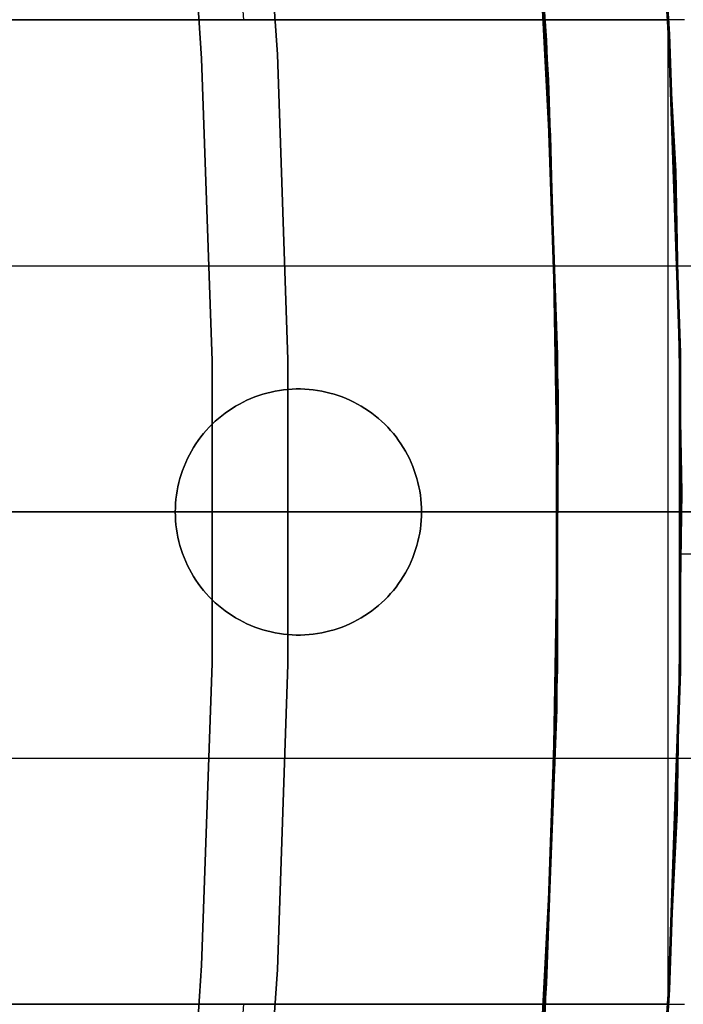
# Model space of a CAD drawing. Header units: millimetres. Extents: x -267 to 897, y -4167 to -3150.
# Tile 144 of 177: x 383.28 to 388.67, y -3520.9 to -3512.9. Entities that reach past the tile are written whole.
import ezdxf

# ---------------------------------------------------------------- set-up
doc = ezdxf.new("R2010")
doc.units = ezdxf.units.MM
doc.layers.add('1', color=7, linetype='Continuous')
doc.layers.add('BLANCO METALICO', color=7, linetype='Continuous', true_color=0xededed)

msp = doc.modelspace()

# ---------------------------------------------------------------- linework, layer by layer
at = {"layer": '1', "color": 7, "true_color": 0xffffff}
for p, q in [((388.5536, -3513.0209, 30.3162), (388.375, -3510.4384, 30.3162)), ((388.5536, -3513.0209, 29.4747), (388.375, -3510.4384, 29.4747)), ((388.375, -3510.4384, 30.3162), (388.5536, -3513.0209, 30.3162)), ((388.375, -3510.4384, 29.8954), (388.5536, -3513.0209, 29.8954)), ((388.375, -3510.4384, 29.4747), (388.5536, -3513.0209, 29.4747)), ((385.3782, -3513.1855, 16.1359), (385.2072, -3510.7124, 16.1359)), ((385.2072, -3510.7124, 16.1359), (385.3782, -3513.1855, 16.1359)), ((384.5927, -3510.7656, 31.0021), (384.7622, -3513.2174, 31.0021)), ((384.7622, -3513.2174, 31.0021), (384.5927, -3510.7656, 31.0021)), ((387.4147, -3510.8364, 31.0021), (387.5804, -3513.3909, 31.0021)), ((387.4462, -3511.3005, 31.0021), (387.5954, -3513.845, 31.0021)), ((387.4462, -3511.3005, 31.0021), (387.5954, -3513.845, 31.0021)), ((388.6429, -3515.6081, 30.3162), (388.5536, -3513.0209, 30.3162)), ((388.6429, -3515.6081, 29.4747), (388.5536, -3513.0209, 29.4747)), ((388.5536, -3513.0209, 30.3162), (388.6429, -3515.6081, 30.3162)), ((388.5536, -3513.0209, 29.8954), (388.6429, -3515.6081, 29.8954)), ((388.5536, -3513.0209, 29.4747), (388.6429, -3515.6081, 29.4747)), ((385.4637, -3515.663, 16.1359), (385.3782, -3513.1855, 16.1359)), ((385.3782, -3513.1855, 16.1359), (385.4637, -3515.663, 16.1359)), ((384.7622, -3513.2174, 31.0021), (384.8471, -3515.6737, 31.0021)), ((384.8471, -3515.6737, 31.0021), (384.7622, -3513.2174, 31.0021)), ((387.5804, -3513.3909, 31.0021), (387.6576, -3515.9497, 31.0021)), ((387.5954, -3513.845, 31.0021), (387.657, -3516.3931, 31.0021)), ((387.5954, -3513.845, 31.0021), (387.657, -3516.3931, 31.0021)), ((384.8471, -3515.6737, 31.0021), (384.8471, -3518.1314, 31.0021)), ((384.8471, -3518.1314, 31.0021), (384.8471, -3515.6737, 31.0021)), ((385.4637, -3518.142, 16.1359), (385.4637, -3515.663, 16.1359)), ((385.4637, -3515.663, 16.1359), (385.4637, -3518.142, 16.1359)), ((388.6429, -3518.1969, 30.3162), (388.6429, -3515.6081, 30.3162)), ((388.6429, -3518.1969, 29.4747), (388.6429, -3515.6081, 29.4747)), ((388.6429, -3515.6081, 30.3162), (388.6429, -3518.1969, 30.3162)), ((388.6429, -3515.6081, 29.8954), (388.6429, -3518.1969, 29.8954)), ((388.6429, -3515.6081, 29.4747), (388.6429, -3518.1969, 29.4747)), ((387.6576, -3515.9497, 31.0021), (387.6463, -3518.5096, 31.0021)), ((387.657, -3516.3931, 31.0021), (387.6307, -3518.9418, 31.0021)), ((387.657, -3516.3931, 31.0021), (387.6307, -3518.9418, 31.0021)), ((384.8577, -3516.9025, 31.0021), (313.6641, -3516.9025, 31.0021)), ((383.4684, -3516.9025, 12.9455), (383.0024, -3516.9025, 12.352)), ((383.9136, -3516.9025, 13.5549), (383.4684, -3516.9025, 12.9455)), ((384.3372, -3516.9025, 14.1794), (383.9136, -3516.9025, 13.5549)), ((384.7389, -3516.9025, 14.8182), (384.3372, -3516.9025, 14.1794)), ((385.1181, -3516.9025, 15.4706), (384.7389, -3516.9025, 14.8182)), ((387.6638, -3516.9025, 31.0021), (384.8577, -3516.9025, 31.0021)), ((385.4744, -3516.9025, 16.1359), (385.1181, -3516.9025, 15.4706)), ((385.9055, -3516.9025, 17.0253), (385.4744, -3516.9025, 16.1359)), ((386.3067, -3516.9025, 17.9287), (385.9055, -3516.9025, 17.0253)), ((386.6774, -3516.9025, 18.845), (386.3067, -3516.9025, 17.9287)), ((387.0172, -3516.9025, 19.7731), (386.6774, -3516.9025, 18.845)), ((387.3259, -3516.9025, 20.7121), (387.0172, -3516.9025, 19.7731)), ((387.603, -3516.9025, 21.6609), (387.3259, -3516.9025, 20.7121)), ((387.8482, -3516.9025, 22.6184), (387.603, -3516.9025, 21.6609)), ((387.6634, -3516.9025, 31.0021), (387.7, -3516.9025, 31.0015)), ((387.7, -3516.9025, 31.0015), (387.7366, -3516.9025, 30.9996)), ((387.7366, -3516.9025, 30.9996), (387.7731, -3516.9025, 30.9964)), ((387.7731, -3516.9025, 30.9964), (387.8095, -3516.9025, 30.992)), ((387.8095, -3516.9025, 30.992), (387.8457, -3516.9025, 30.9864)), ((387.8457, -3516.9025, 30.9864), (387.8816, -3516.9025, 30.9794)), ((388.0613, -3516.9025, 23.5836), (387.8482, -3516.9025, 22.6184)), ((387.8816, -3516.9025, 30.9794), (387.9173, -3516.9025, 30.9713)), ((387.9173, -3516.9025, 30.9713), (387.9527, -3516.9025, 30.9619)), ((387.9527, -3516.9025, 30.9619), (387.9878, -3516.9025, 30.9513)), ((387.9878, -3516.9025, 30.9513), (388.0224, -3516.9025, 30.9394)), ((388.0224, -3516.9025, 30.9394), (388.0567, -3516.9025, 30.9264)), ((388.0567, -3516.9025, 30.9264), (388.0904, -3516.9025, 30.9122)), ((388.242, -3516.9025, 24.5553), (388.0613, -3516.9025, 23.5836)), ((388.0904, -3516.9025, 30.9122), (388.1237, -3516.9025, 30.8969)), ((388.1237, -3516.9025, 30.8969), (388.1564, -3516.9025, 30.8804)), ((388.1564, -3516.9025, 30.8804), (388.1885, -3516.9025, 30.8628)), ((388.1885, -3516.9025, 30.8628), (388.22, -3516.9025, 30.8441)), ((388.22, -3516.9025, 30.8441), (388.2508, -3516.9025, 30.8243)), ((388.3901, -3516.9025, 25.5326), (388.242, -3516.9025, 24.5553)), ((388.2508, -3516.9025, 30.8243), (388.2809, -3516.9025, 30.8034)), ((388.2809, -3516.9025, 30.8034), (388.3103, -3516.9025, 30.7815)), ((388.3103, -3516.9025, 30.7815), (388.3389, -3516.9025, 30.7587)), ((388.3389, -3516.9025, 30.7587), (388.3667, -3516.9025, 30.7348)), ((388.3667, -3516.9025, 30.7348), (388.3936, -3516.9025, 30.71)), ((388.5055, -3516.9025, 26.5143), (388.3901, -3516.9025, 25.5326)), ((388.3936, -3516.9025, 30.71), (388.4197, -3516.9025, 30.6843)), ((388.4197, -3516.9025, 30.6843), (388.4449, -3516.9025, 30.6577)), ((388.4449, -3516.9025, 30.6577), (388.4691, -3516.9025, 30.6302)), ((388.4691, -3516.9025, 30.6302), (388.4924, -3516.9025, 30.6019)), ((388.4924, -3516.9025, 30.6019), (388.5146, -3516.9025, 30.5728)), ((388.588, -3516.9025, 27.4992), (388.5055, -3516.9025, 26.5143)), ((388.5146, -3516.9025, 30.5728), (388.5359, -3516.9025, 30.543)), ((388.5359, -3516.9025, 30.543), (388.5561, -3516.9025, 30.5125)), ((388.5561, -3516.9025, 30.5125), (388.5752, -3516.9025, 30.4812)), ((388.5752, -3516.9025, 30.4812), (388.5933, -3516.9025, 30.4494)), ((388.6376, -3516.9025, 28.4864), (388.588, -3516.9025, 27.4992)), ((388.5933, -3516.9025, 30.4494), (388.6102, -3516.9025, 30.4169)), ((388.6102, -3516.9025, 30.4169), (388.626, -3516.9025, 30.3838)), ((388.626, -3516.9025, 30.3838), (388.6406, -3516.9025, 30.3503)), ((388.6541, -3516.9025, 29.4747), (388.6376, -3516.9025, 28.4864)), ((388.6406, -3516.9025, 30.3503), (388.6541, -3516.9025, 30.3162)), ((388.6541, -3516.9025, 30.3162), (388.6541, -3516.9025, 29.4747)), ((384.8471, -3518.1314, 31.0021), (384.7622, -3520.5876, 31.0021)), ((384.7622, -3520.5876, 31.0021), (384.8471, -3518.1314, 31.0021)), ((385.3782, -3520.6195, 16.1359), (385.4637, -3518.142, 16.1359)), ((385.4637, -3518.142, 16.1359), (385.3782, -3520.6195, 16.1359)), ((388.5536, -3520.7841, 30.3162), (388.6429, -3518.1969, 30.3162)), ((388.5536, -3520.7841, 29.4747), (388.6429, -3518.1969, 29.4747)), ((388.6429, -3518.1969, 30.3162), (388.5536, -3520.7841, 30.3162)), ((388.6429, -3518.1969, 29.8954), (388.5536, -3520.7841, 29.8954)), ((388.6429, -3518.1969, 29.4747), (388.5536, -3520.7841, 29.4747)), ((387.6463, -3518.5096, 31.0021), (387.5464, -3521.0676, 31.0021)), ((387.6307, -3518.9418, 31.0021), (387.5167, -3521.4881, 31.0021)), ((387.6307, -3518.9418, 31.0021), (387.5167, -3521.4881, 31.0021)), ((384.7622, -3520.5876, 31.0021), (384.5927, -3523.0394, 31.0021)), ((384.5927, -3523.0394, 31.0021), (384.7622, -3520.5876, 31.0021)), ((385.2072, -3523.0926, 16.1359), (385.3782, -3520.6195, 16.1359)), ((385.3782, -3520.6195, 16.1359), (385.2072, -3523.0926, 16.1359)), ((388.375, -3523.3667, 30.3162), (388.5536, -3520.7841, 30.3162)), ((388.375, -3523.3667, 29.4747), (388.5536, -3520.7841, 29.4747)), ((388.5536, -3520.7841, 30.3162), (388.375, -3523.3667, 30.3162)), ((388.5536, -3520.7841, 29.8954), (388.375, -3523.3667, 29.8954)), ((388.5536, -3520.7841, 29.4747), (388.375, -3523.3667, 29.4747))]:
    msp.add_line(p, q, dxfattribs=at)
at = {"layer": '1', "color": 250, "true_color": 0x111111}
for p, q in [((388.5632, -3513.0204, 31.0021), (388.3846, -3510.4375, 31.0021)), ((388.3846, -3510.4375, 49.9906), (388.5632, -3513.0204, 49.9906)), ((388.3846, -3510.4375, 40.4963), (388.5632, -3513.0204, 40.4963)), ((388.3846, -3510.4375, 31.0021), (388.5632, -3513.0204, 31.0021)), ((388.3846, -3510.4375, 49.9906), (388.5632, -3513.0204, 49.9906)), ((387.5646, -3513.0722, 31.0021), (387.3883, -3510.5237, 31.0021)), ((387.3883, -3510.5237, 31.0021), (387.5646, -3513.0722, 31.0021)), ((387.3828, -3510.5939, 51.0021), (387.5552, -3513.1144, 51.0021)), ((387.4797, -3511.8534, 51.0021), (387.6091, -3514.3765, 51.0021)), ((387.4797, -3511.8534, 51.0021), (387.6091, -3514.3765, 51.0021)), ((388.6526, -3515.608, 31.0021), (388.5632, -3513.0204, 31.0021)), ((388.5632, -3513.0204, 49.9906), (388.6526, -3515.608, 49.9906)), ((388.5632, -3513.0204, 40.4963), (388.6526, -3515.608, 40.4963)), ((388.5632, -3513.0204, 31.0021), (388.6526, -3515.608, 31.0021)), ((388.5632, -3513.0204, 49.9906), (388.6526, -3515.608, 49.9906)), ((387.5552, -3513.1144, 51.0021), (387.6414, -3515.6393, 51.0021)), ((387.6527, -3515.6252, 31.0021), (387.5646, -3513.0722, 31.0021)), ((387.5646, -3513.0722, 31.0021), (387.6527, -3515.6252, 31.0021)), ((387.6091, -3514.3765, 51.0021), (387.6522, -3516.9025, 51.0021)), ((387.6091, -3514.3765, 51.0021), (387.6522, -3516.9025, 51.0021)), ((387.6414, -3515.6393, 51.0021), (387.6414, -3518.1657, 51.0021)), ((387.6527, -3518.1798, 31.0021), (387.6527, -3515.6252, 31.0021)), ((387.6527, -3515.6252, 31.0021), (387.6527, -3518.1798, 31.0021)), ((388.6526, -3518.1971, 31.0021), (388.6526, -3515.608, 31.0021)), ((388.6526, -3515.608, 49.9906), (388.6526, -3518.1971, 49.9906)), ((388.6526, -3515.608, 40.4963), (388.6526, -3518.1971, 40.4963)), ((388.6526, -3515.608, 31.0021), (388.6526, -3518.1971, 31.0021)), ((388.6526, -3515.608, 49.9906), (388.6526, -3518.1971, 49.9906)), ((387.6638, -3516.9025, 31.0021), (313.6641, -3516.9025, 31.0021)), ((387.6522, -3516.9025, 51.0021), (383.2606, -3516.9025, 51.0021)), ((387.6522, -3516.9025, 51.0021), (387.6091, -3519.4286, 51.0021)), ((387.6522, -3516.9025, 51.0021), (387.6091, -3519.4286, 51.0021)), ((387.6522, -3516.9025, 51.0021), (387.6867, -3516.9025, 51.0015)), ((388.6638, -3516.9025, 31.0021), (387.6638, -3516.9025, 31.0021)), ((387.6867, -3516.9025, 51.0015), (387.7212, -3516.9025, 50.9998)), ((387.7212, -3516.9025, 50.9998), (387.7557, -3516.9025, 50.9968)), ((387.7557, -3516.9025, 50.9968), (387.79, -3516.9025, 50.9927)), ((387.79, -3516.9025, 50.9927), (387.8241, -3516.9025, 50.9874)), ((387.8241, -3516.9025, 50.9874), (387.858, -3516.9025, 50.981)), ((387.858, -3516.9025, 50.981), (387.8917, -3516.9025, 50.9733)), ((387.8917, -3516.9025, 50.9733), (387.9251, -3516.9025, 50.9646)), ((387.9251, -3516.9025, 50.9646), (387.9582, -3516.9025, 50.9547)), ((387.9582, -3516.9025, 50.9547), (387.991, -3516.9025, 50.9437)), ((387.991, -3516.9025, 50.9437), (388.0233, -3516.9025, 50.9316)), ((388.0233, -3516.9025, 50.9316), (388.0552, -3516.9025, 50.9184)), ((388.0552, -3516.9025, 50.9184), (388.0867, -3516.9025, 50.9041)), ((388.0867, -3516.9025, 50.9041), (388.1176, -3516.9025, 50.8887)), ((388.1176, -3516.9025, 50.8887), (388.148, -3516.9025, 50.8723)), ((388.148, -3516.9025, 50.8723), (388.1778, -3516.9025, 50.8548)), ((388.1778, -3516.9025, 50.8548), (388.207, -3516.9025, 50.8364)), ((388.207, -3516.9025, 50.8364), (388.2355, -3516.9025, 50.817)), ((388.2355, -3516.9025, 50.817), (388.2634, -3516.9025, 50.7966)), ((388.2634, -3516.9025, 50.7966), (388.2906, -3516.9025, 50.7752)), ((388.2906, -3516.9025, 50.7752), (388.317, -3516.9025, 50.753)), ((388.317, -3516.9025, 50.753), (388.3426, -3516.9025, 50.7298)), ((388.3426, -3516.9025, 50.7298), (388.3675, -3516.9025, 50.7058)), ((388.3675, -3516.9025, 50.7058), (388.3915, -3516.9025, 50.681)), ((388.3915, -3516.9025, 50.681), (388.4146, -3516.9025, 50.6554)), ((388.4146, -3516.9025, 50.6554), (388.4369, -3516.9025, 50.6289)), ((388.4369, -3516.9025, 50.6289), (388.4582, -3516.9025, 50.6018)), ((388.4582, -3516.9025, 50.6018), (388.4786, -3516.9025, 50.5739)), ((388.4786, -3516.9025, 50.5739), (388.498, -3516.9025, 50.5454)), ((388.498, -3516.9025, 50.5454), (388.5165, -3516.9025, 50.5162)), ((388.5165, -3516.9025, 50.5162), (388.5339, -3516.9025, 50.4863)), ((388.5339, -3516.9025, 50.4863), (388.5503, -3516.9025, 50.4559)), ((388.5503, -3516.9025, 50.4559), (388.5657, -3516.9025, 50.425)), ((388.5657, -3516.9025, 50.425), (388.58, -3516.9025, 50.3936)), ((388.58, -3516.9025, 50.3936), (388.5932, -3516.9025, 50.3617)), ((388.5932, -3516.9025, 50.3617), (388.6053, -3516.9025, 50.3293)), ((388.6053, -3516.9025, 50.3293), (388.6164, -3516.9025, 50.2966)), ((388.6164, -3516.9025, 50.2966), (388.6262, -3516.9025, 50.2635)), ((388.6262, -3516.9025, 50.2635), (388.635, -3516.9025, 50.2301)), ((388.635, -3516.9025, 50.2301), (388.6426, -3516.9025, 50.1964)), ((388.6426, -3516.9025, 50.1964), (388.649, -3516.9025, 50.1624)), ((388.649, -3516.9025, 50.1624), (388.6543, -3516.9025, 50.1283)), ((388.6543, -3516.9025, 50.1283), (388.6584, -3516.9025, 50.094)), ((388.6584, -3516.9025, 50.094), (388.6614, -3516.9025, 50.0596)), ((388.6614, -3516.9025, 50.0596), (388.6632, -3516.9025, 50.0251)), ((388.6632, -3516.9025, 50.0251), (388.6638, -3516.9025, 49.9906)), ((388.6638, -3516.9025, 49.9906), (388.6638, -3516.9025, 31.0021)), ((387.6414, -3518.1657, 51.0021), (387.5552, -3520.6907, 51.0021)), ((387.5646, -3520.7328, 31.0021), (387.6527, -3518.1798, 31.0021)), ((387.6527, -3518.1798, 31.0021), (387.5646, -3520.7328, 31.0021)), ((388.5632, -3520.7846, 31.0021), (388.6526, -3518.1971, 31.0021)), ((388.6526, -3518.1971, 49.9906), (388.5632, -3520.7846, 49.9906)), ((388.6526, -3518.1971, 40.4963), (388.5632, -3520.7846, 40.4963)), ((388.6526, -3518.1971, 31.0021), (388.5632, -3520.7846, 31.0021)), ((388.6526, -3518.1971, 49.9906), (388.5632, -3520.7846, 49.9906)), ((387.6091, -3519.4286, 51.0021), (387.4797, -3521.9516, 51.0021)), ((387.6091, -3519.4286, 51.0021), (387.4797, -3521.9516, 51.0021)), ((387.5552, -3520.6907, 51.0021), (387.3828, -3523.2112, 51.0021)), ((387.3883, -3523.2813, 31.0021), (387.5646, -3520.7328, 31.0021)), ((387.5646, -3520.7328, 31.0021), (387.3883, -3523.2813, 31.0021)), ((388.3846, -3523.3675, 31.0021), (388.5632, -3520.7846, 31.0021)), ((388.5632, -3520.7846, 49.9906), (388.3846, -3523.3675, 49.9906)), ((388.5632, -3520.7846, 40.4963), (388.3846, -3523.3675, 40.4963)), ((388.5632, -3520.7846, 31.0021), (388.3846, -3523.3675, 31.0021)), ((388.5632, -3520.7846, 49.9906), (388.3846, -3523.3675, 49.9906))]:
    msp.add_line(p, q, dxfattribs=at)
at = {"layer": '1', "color": 29, "true_color": 0x4d342b}
for p, q in [((388.4715, -3511.5316, 66.2644), (388.613, -3514.1344, 66.2644)), ((388.4715, -3511.5316, 66.2644), (388.613, -3514.1344, 66.2644)), ((388.613, -3514.1344, 54.4621), (388.4715, -3511.5316, 54.4621)), ((388.4715, -3511.5316, 60.3633), (388.613, -3514.1344, 60.3633)), ((388.4715, -3511.5316, 54.4621), (388.613, -3514.1344, 54.4621)), ((388.613, -3514.1344, 66.2644), (388.6639, -3516.7406, 66.2644)), ((388.613, -3514.1344, 66.2644), (388.6639, -3516.7406, 66.2644)), ((388.6639, -3516.7406, 54.4621), (388.613, -3514.1344, 54.4621)), ((388.613, -3514.1344, 60.3633), (388.6639, -3516.7406, 60.3633)), ((388.613, -3514.1344, 54.4621), (388.6639, -3516.7406, 54.4621)), ((388.6639, -3516.7406, 66.2644), (388.6242, -3519.347, 66.2644)), ((388.6639, -3516.7406, 66.2644), (388.6242, -3519.347, 66.2644)), ((388.6242, -3519.347, 54.4621), (388.6639, -3516.7406, 54.4621)), ((388.6639, -3516.7406, 60.3633), (388.6242, -3519.347, 60.3633)), ((388.6639, -3516.7406, 54.4621), (388.6242, -3519.347, 54.4621)), ((388.6633, -3517.2428, 66.2644), (388.7673, -3517.2433, 66.8276)), ((388.6633, -3517.2428, 66.2644), (388.6633, -3517.2428, 54.4621)), ((388.6242, -3519.347, 66.2644), (388.494, -3521.9505, 66.2644)), ((388.6242, -3519.347, 66.2644), (388.494, -3521.9505, 66.2644)), ((388.494, -3521.9505, 54.4621), (388.6242, -3519.347, 54.4621)), ((388.6242, -3519.347, 60.3633), (388.494, -3521.9505, 60.3633)), ((388.6242, -3519.347, 54.4621), (388.494, -3521.9505, 54.4621))]:
    msp.add_line(p, q, dxfattribs=at)
at = {"layer": 'BLANCO METALICO'}
for p, q in [((384.961, -3510.9002, 259.5324), (385.1013, -3512.9025, 259.5324)), ((364.5487, -3512.9025, 262.0324), (388.5487, -3512.9025, 262.0324)), ((385.1013, -3512.9025, 259.5324), (364.5487, -3512.9025, 259.5324)), ((364.5487, -3512.9025, 260.7824), (388.5487, -3512.9025, 260.7824)), ((388.5487, -3512.9025, 259.5324), (385.1013, -3512.9025, 259.5324)), ((388.5487, -3512.9025, 262.0324), (388.5487, -3516.9025, 262.0324)), ((388.5487, -3512.9025, 262.0324), (388.5487, -3512.9025, 259.5324)), ((388.6853, -3512.9049, 259.5324), (388.5487, -3512.9025, 259.5324)), ((388.6853, -3512.9049, 262.0324), (388.5487, -3512.9025, 262.0324)), ((366.786, -3514.9025, 262.0324), (388.5487, -3514.9025, 262.0324)), ((388.5487, -3514.9025, 262.0324), (392.0128, -3514.9025, 262.0324)), ((385.36, -3515.9205, 262.0324), (385.3262, -3515.9276, 262.0324)), ((385.3262, -3515.9276, 256.5324), (385.36, -3515.9205, 256.5324)), ((385.394, -3515.9146, 262.0324), (385.36, -3515.9205, 262.0324)), ((385.36, -3515.9205, 256.5324), (385.394, -3515.9146, 256.5324)), ((385.4282, -3515.9098, 262.0324), (385.394, -3515.9146, 262.0324)), ((385.394, -3515.9146, 256.5324), (385.4282, -3515.9098, 256.5324)), ((385.4625, -3515.9062, 262.0324), (385.4282, -3515.9098, 262.0324)), ((385.4282, -3515.9098, 256.5324), (385.4625, -3515.9062, 256.5324)), ((385.4969, -3515.9039, 262.0324), (385.4625, -3515.9062, 262.0324)), ((385.4625, -3515.9062, 256.5324), (385.4969, -3515.9039, 256.5324)), ((385.5314, -3515.9027, 262.0324), (385.4969, -3515.9039, 262.0324)), ((385.4969, -3515.9039, 256.5324), (385.5314, -3515.9027, 256.5324)), ((385.5659, -3515.9027, 262.0324), (385.5314, -3515.9027, 262.0324)), ((385.5314, -3515.9027, 256.5324), (385.5659, -3515.9027, 256.5324)), ((385.5487, -3515.9025, 256.5324), (385.5487, -3515.9025, 262.0324)), ((385.6004, -3515.9039, 262.0324), (385.5659, -3515.9027, 262.0324)), ((385.5659, -3515.9027, 256.5324), (385.6004, -3515.9039, 256.5324)), ((385.6349, -3515.9062, 262.0324), (385.6004, -3515.9039, 262.0324)), ((385.6004, -3515.9039, 256.5324), (385.6349, -3515.9062, 256.5324)), ((385.6692, -3515.9098, 262.0324), (385.6349, -3515.9062, 262.0324)), ((385.6349, -3515.9062, 256.5324), (385.6692, -3515.9098, 256.5324)), ((385.7034, -3515.9146, 262.0324), (385.6692, -3515.9098, 262.0324)), ((385.6692, -3515.9098, 256.5324), (385.7034, -3515.9146, 256.5324)), ((385.7374, -3515.9205, 262.0324), (385.7034, -3515.9146, 262.0324)), ((385.7034, -3515.9146, 256.5324), (385.7374, -3515.9205, 256.5324)), ((385.7712, -3515.9276, 262.0324), (385.7374, -3515.9205, 262.0324)), ((385.7374, -3515.9205, 256.5324), (385.7712, -3515.9276, 256.5324)), ((385.1304, -3515.9942, 262.0324), (385.0993, -3516.0092, 262.0324)), ((385.0993, -3516.0092, 256.5324), (385.1304, -3515.9942, 256.5324)), ((385.162, -3515.9803, 262.0324), (385.1304, -3515.9942, 262.0324)), ((385.1304, -3515.9942, 256.5324), (385.162, -3515.9803, 256.5324)), ((385.1941, -3515.9675, 262.0324), (385.162, -3515.9803, 262.0324)), ((385.162, -3515.9803, 256.5324), (385.1941, -3515.9675, 256.5324)), ((385.2266, -3515.9558, 262.0324), (385.1941, -3515.9675, 262.0324)), ((385.1941, -3515.9675, 256.5324), (385.2266, -3515.9558, 256.5324)), ((385.2594, -3515.9453, 262.0324), (385.2266, -3515.9558, 262.0324)), ((385.2266, -3515.9558, 256.5324), (385.2594, -3515.9453, 256.5324)), ((385.2926, -3515.9359, 262.0324), (385.2594, -3515.9453, 262.0324)), ((385.2594, -3515.9453, 256.5324), (385.2926, -3515.9359, 256.5324)), ((385.3262, -3515.9276, 262.0324), (385.2926, -3515.9359, 262.0324)), ((385.2926, -3515.9359, 256.5324), (385.3262, -3515.9276, 256.5324)), ((385.8047, -3515.9359, 262.0324), (385.7712, -3515.9276, 262.0324)), ((385.7712, -3515.9276, 256.5324), (385.8047, -3515.9359, 256.5324)), ((385.8379, -3515.9453, 262.0324), (385.8047, -3515.9359, 262.0324)), ((385.8047, -3515.9359, 256.5324), (385.8379, -3515.9453, 256.5324)), ((385.8708, -3515.9558, 262.0324), (385.8379, -3515.9453, 262.0324)), ((385.8379, -3515.9453, 256.5324), (385.8708, -3515.9558, 256.5324)), ((385.9033, -3515.9675, 262.0324), (385.8708, -3515.9558, 262.0324)), ((385.8708, -3515.9558, 256.5324), (385.9033, -3515.9675, 256.5324)), ((385.9354, -3515.9803, 262.0324), (385.9033, -3515.9675, 262.0324)), ((385.9033, -3515.9675, 256.5324), (385.9354, -3515.9803, 256.5324)), ((385.967, -3515.9942, 262.0324), (385.9354, -3515.9803, 262.0324)), ((385.9354, -3515.9803, 256.5324), (385.967, -3515.9942, 256.5324)), ((385.9981, -3516.0092, 262.0324), (385.967, -3515.9942, 262.0324)), ((385.967, -3515.9942, 256.5324), (385.9981, -3516.0092, 256.5324)), ((384.9806, -3516.0795, 262.0324), (384.9526, -3516.0996, 262.0324)), ((384.9526, -3516.0996, 256.5324), (384.9806, -3516.0795, 256.5324)), ((385.0094, -3516.0604, 262.0324), (384.9806, -3516.0795, 262.0324)), ((384.9806, -3516.0795, 256.5324), (385.0094, -3516.0604, 256.5324)), ((385.0388, -3516.0423, 262.0324), (385.0094, -3516.0604, 262.0324)), ((385.0094, -3516.0604, 256.5324), (385.0388, -3516.0423, 256.5324)), ((385.0688, -3516.0252, 262.0324), (385.0388, -3516.0423, 262.0324)), ((385.0388, -3516.0423, 256.5324), (385.0688, -3516.0252, 256.5324)), ((385.0993, -3516.0092, 262.0324), (385.0688, -3516.0252, 262.0324)), ((385.0688, -3516.0252, 256.5324), (385.0993, -3516.0092, 256.5324)), ((386.0286, -3516.0252, 262.0324), (385.9981, -3516.0092, 262.0324)), ((385.9981, -3516.0092, 256.5324), (386.0286, -3516.0252, 256.5324)), ((386.0586, -3516.0423, 262.0324), (386.0286, -3516.0252, 262.0324)), ((386.0286, -3516.0252, 256.5324), (386.0586, -3516.0423, 256.5324)), ((386.088, -3516.0604, 262.0324), (386.0586, -3516.0423, 262.0324)), ((386.0586, -3516.0423, 256.5324), (386.088, -3516.0604, 256.5324)), ((386.1168, -3516.0795, 262.0324), (386.088, -3516.0604, 262.0324)), ((386.088, -3516.0604, 256.5324), (386.1168, -3516.0795, 256.5324)), ((386.1448, -3516.0996, 262.0324), (386.1168, -3516.0795, 262.0324)), ((386.1168, -3516.0795, 256.5324), (386.1448, -3516.0996, 256.5324)), ((384.8986, -3516.1427, 262.0324), (384.8727, -3516.1656, 262.0324)), ((384.8727, -3516.1656, 256.5324), (384.8986, -3516.1427, 256.5324)), ((384.9252, -3516.1207, 262.0324), (384.8986, -3516.1427, 262.0324)), ((384.8986, -3516.1427, 256.5324), (384.9252, -3516.1207, 256.5324)), ((384.9526, -3516.0996, 262.0324), (384.9252, -3516.1207, 262.0324)), ((384.9252, -3516.1207, 256.5324), (384.9526, -3516.0996, 256.5324)), ((386.1722, -3516.1207, 262.0324), (386.1448, -3516.0996, 262.0324)), ((386.1448, -3516.0996, 256.5324), (386.1722, -3516.1207, 256.5324)), ((386.1988, -3516.1427, 262.0324), (386.1722, -3516.1207, 262.0324)), ((386.1722, -3516.1207, 256.5324), (386.1988, -3516.1427, 256.5324)), ((386.2246, -3516.1656, 262.0324), (386.1988, -3516.1427, 262.0324)), ((386.1988, -3516.1427, 256.5324), (386.2246, -3516.1656, 256.5324)), ((384.8002, -3516.2394, 262.0324), (384.7777, -3516.2656, 262.0324)), ((384.7777, -3516.2656, 256.5324), (384.8002, -3516.2394, 256.5324)), ((384.8235, -3516.214, 262.0324), (384.8002, -3516.2394, 262.0324)), ((384.8002, -3516.2394, 256.5324), (384.8235, -3516.214, 256.5324)), ((384.8477, -3516.1893, 262.0324), (384.8235, -3516.214, 262.0324)), ((384.8235, -3516.214, 256.5324), (384.8477, -3516.1893, 256.5324)), ((384.8727, -3516.1656, 262.0324), (384.8477, -3516.1893, 262.0324)), ((384.8477, -3516.1893, 256.5324), (384.8727, -3516.1656, 256.5324)), ((386.2497, -3516.1893, 262.0324), (386.2246, -3516.1656, 262.0324)), ((386.2246, -3516.1656, 256.5324), (386.2497, -3516.1893, 256.5324)), ((386.2739, -3516.214, 262.0324), (386.2497, -3516.1893, 262.0324)), ((386.2497, -3516.1893, 256.5324), (386.2739, -3516.214, 256.5324)), ((386.2972, -3516.2394, 262.0324), (386.2739, -3516.214, 262.0324)), ((386.2739, -3516.214, 256.5324), (386.2972, -3516.2394, 256.5324)), ((386.3196, -3516.2656, 262.0324), (386.2972, -3516.2394, 262.0324)), ((386.2972, -3516.2394, 256.5324), (386.3196, -3516.2656, 256.5324)), ((384.7356, -3516.3203, 262.0324), (384.716, -3516.3487, 262.0324)), ((384.716, -3516.3487, 256.5324), (384.7356, -3516.3203, 256.5324)), ((384.7562, -3516.2926, 262.0324), (384.7356, -3516.3203, 262.0324)), ((384.7356, -3516.3203, 256.5324), (384.7562, -3516.2926, 256.5324)), ((384.7777, -3516.2656, 262.0324), (384.7562, -3516.2926, 262.0324)), ((384.7562, -3516.2926, 256.5324), (384.7777, -3516.2656, 256.5324)), ((386.3412, -3516.2926, 262.0324), (386.3196, -3516.2656, 262.0324)), ((386.3196, -3516.2656, 256.5324), (386.3412, -3516.2926, 256.5324)), ((386.3617, -3516.3203, 262.0324), (386.3412, -3516.2926, 262.0324)), ((386.3412, -3516.2926, 256.5324), (386.3617, -3516.3203, 256.5324)), ((386.3814, -3516.3487, 262.0324), (386.3617, -3516.3203, 262.0324)), ((386.3617, -3516.3203, 256.5324), (386.3814, -3516.3487, 256.5324)), ((384.6974, -3516.3778, 262.0324), (384.6798, -3516.4075, 262.0324)), ((384.6798, -3516.4075, 256.5324), (384.6974, -3516.3778, 256.5324)), ((384.716, -3516.3487, 262.0324), (384.6974, -3516.3778, 262.0324)), ((384.6974, -3516.3778, 256.5324), (384.716, -3516.3487, 256.5324)), ((386.4, -3516.3778, 262.0324), (386.3814, -3516.3487, 262.0324)), ((386.3814, -3516.3487, 256.5324), (386.4, -3516.3778, 256.5324)), ((386.4176, -3516.4075, 262.0324), (386.4, -3516.3778, 262.0324)), ((386.4, -3516.3778, 256.5324), (386.4176, -3516.4075, 256.5324)), ((384.6477, -3516.4686, 262.0324), (384.6333, -3516.5, 262.0324)), ((384.6333, -3516.5, 256.5324), (384.6477, -3516.4686, 256.5324)), ((384.6632, -3516.4378, 262.0324), (384.6477, -3516.4686, 262.0324)), ((384.6477, -3516.4686, 256.5324), (384.6632, -3516.4378, 256.5324)), ((384.6798, -3516.4075, 262.0324), (384.6632, -3516.4378, 262.0324)), ((384.6632, -3516.4378, 256.5324), (384.6798, -3516.4075, 256.5324)), ((386.4341, -3516.4378, 262.0324), (386.4176, -3516.4075, 262.0324)), ((386.4176, -3516.4075, 256.5324), (386.4341, -3516.4378, 256.5324)), ((386.4497, -3516.4686, 262.0324), (386.4341, -3516.4378, 262.0324)), ((386.4341, -3516.4378, 256.5324), (386.4497, -3516.4686, 256.5324)), ((386.4641, -3516.5, 262.0324), (386.4497, -3516.4686, 262.0324)), ((386.4497, -3516.4686, 256.5324), (386.4641, -3516.5, 256.5324)), ((384.6199, -3516.5318, 262.0324), (384.6077, -3516.5641, 262.0324)), ((384.6077, -3516.5641, 256.5324), (384.6199, -3516.5318, 256.5324)), ((384.6333, -3516.5, 262.0324), (384.6199, -3516.5318, 262.0324)), ((384.6199, -3516.5318, 256.5324), (384.6333, -3516.5, 256.5324)), ((386.4774, -3516.5318, 262.0324), (386.4641, -3516.5, 262.0324)), ((386.4641, -3516.5, 256.5324), (386.4774, -3516.5318, 256.5324)), ((386.4897, -3516.5641, 262.0324), (386.4774, -3516.5318, 262.0324)), ((386.4774, -3516.5318, 256.5324), (386.4897, -3516.5641, 256.5324)), ((384.5866, -3516.6298, 262.0324), (384.5777, -3516.6632, 262.0324)), ((384.5777, -3516.6632, 256.5324), (384.5866, -3516.6298, 256.5324)), ((384.5966, -3516.5968, 262.0324), (384.5866, -3516.6298, 262.0324)), ((384.5866, -3516.6298, 256.5324), (384.5966, -3516.5968, 256.5324)), ((384.6077, -3516.5641, 262.0324), (384.5966, -3516.5968, 262.0324)), ((384.5966, -3516.5968, 256.5324), (384.6077, -3516.5641, 256.5324)), ((386.5008, -3516.5968, 262.0324), (386.4897, -3516.5641, 262.0324)), ((386.4897, -3516.5641, 256.5324), (386.5008, -3516.5968, 256.5324)), ((386.5108, -3516.6298, 262.0324), (386.5008, -3516.5968, 262.0324)), ((386.5008, -3516.5968, 256.5324), (386.5108, -3516.6298, 256.5324)), ((386.5196, -3516.6632, 262.0324), (386.5108, -3516.6298, 262.0324)), ((386.5108, -3516.6298, 256.5324), (386.5196, -3516.6632, 256.5324)), ((384.5701, -3516.6969, 262.0324), (384.5635, -3516.7308, 262.0324)), ((384.5635, -3516.7308, 256.5324), (384.5701, -3516.6969, 256.5324)), ((384.5777, -3516.6632, 262.0324), (384.5701, -3516.6969, 262.0324)), ((384.5701, -3516.6969, 256.5324), (384.5777, -3516.6632, 256.5324)), ((386.5273, -3516.6969, 262.0324), (386.5196, -3516.6632, 262.0324)), ((386.5196, -3516.6632, 256.5324), (386.5273, -3516.6969, 256.5324)), ((386.5338, -3516.7308, 262.0324), (386.5273, -3516.6969, 262.0324)), ((386.5273, -3516.6969, 256.5324), (386.5338, -3516.7308, 256.5324)), ((384.554, -3516.7991, 262.0324), (384.5511, -3516.8335, 262.0324)), ((384.5511, -3516.8335, 256.5324), (384.554, -3516.7991, 256.5324)), ((384.5582, -3516.7649, 262.0324), (384.554, -3516.7991, 262.0324)), ((384.554, -3516.7991, 256.5324), (384.5582, -3516.7649, 256.5324)), ((384.5635, -3516.7308, 262.0324), (384.5582, -3516.7649, 262.0324)), ((384.5582, -3516.7649, 256.5324), (384.5635, -3516.7308, 256.5324)), ((386.5392, -3516.7649, 262.0324), (386.5338, -3516.7308, 262.0324)), ((386.5338, -3516.7308, 256.5324), (386.5392, -3516.7649, 256.5324)), ((386.5433, -3516.7991, 262.0324), (386.5392, -3516.7649, 262.0324)), ((386.5392, -3516.7649, 256.5324), (386.5433, -3516.7991, 256.5324)), ((386.5463, -3516.8335, 262.0324), (386.5433, -3516.7991, 262.0324)), ((386.5433, -3516.7991, 256.5324), (386.5463, -3516.8335, 256.5324)), ((384.5493, -3516.868, 262.0324), (384.5487, -3516.9025, 262.0324)), ((384.5487, -3516.9025, 256.5324), (384.5493, -3516.868, 256.5324)), ((384.5511, -3516.8335, 262.0324), (384.5493, -3516.868, 262.0324)), ((384.5493, -3516.868, 256.5324), (384.5511, -3516.8335, 256.5324)), ((386.5481, -3516.868, 262.0324), (386.5463, -3516.8335, 262.0324)), ((386.5463, -3516.8335, 256.5324), (386.5481, -3516.868, 256.5324)), ((386.5487, -3516.9025, 262.0324), (386.5481, -3516.868, 262.0324)), ((386.5481, -3516.868, 256.5324), (386.5487, -3516.9025, 256.5324)), ((338.6638, -3516.9025, 239.9163), (411.8638, -3516.9025, 239.9163)), ((411.8638, -3516.9025, 239.1163), (339.1638, -3516.9025, 239.1163)), ((384.5487, -3516.9025, 262.0324), (378.5487, -3516.9025, 262.0324)), ((378.5487, -3516.9025, 256.5324), (384.5487, -3516.9025, 256.5324)), ((384.5487, -3516.9025, 256.5324), (384.5487, -3516.9025, 262.0324)), ((384.5487, -3516.9025, 262.0324), (384.5493, -3516.937, 262.0324)), ((384.5493, -3516.937, 256.5324), (384.5487, -3516.9025, 256.5324)), ((384.5493, -3516.937, 262.0324), (384.5511, -3516.9715, 262.0324)), ((384.5511, -3516.9715, 256.5324), (384.5493, -3516.937, 256.5324)), ((386.5463, -3516.9715, 262.0324), (386.5481, -3516.937, 262.0324)), ((386.5481, -3516.937, 256.5324), (386.5463, -3516.9715, 256.5324)), ((386.5481, -3516.937, 262.0324), (386.5487, -3516.9025, 262.0324)), ((386.5487, -3516.9025, 256.5324), (386.5481, -3516.937, 256.5324)), ((386.5487, -3516.9025, 256.5324), (386.5487, -3516.9025, 262.0324)), ((388.5487, -3516.9025, 262.0324), (386.5487, -3516.9025, 262.0324)), ((386.5487, -3516.9025, 256.5324), (395.6638, -3516.9025, 256.5324)), ((388.5487, -3516.9025, 262.0324), (388.5487, -3520.9025, 262.0324)), ((392.5487, -3516.9025, 262.0324), (388.5487, -3516.9025, 262.0324)), ((384.5511, -3516.9715, 262.0324), (384.554, -3517.0059, 262.0324)), ((384.554, -3517.0059, 256.5324), (384.5511, -3516.9715, 256.5324)), ((384.554, -3517.0059, 262.0324), (384.5582, -3517.0402, 262.0324)), ((384.5582, -3517.0402, 256.5324), (384.554, -3517.0059, 256.5324)), ((384.5582, -3517.0402, 262.0324), (384.5635, -3517.0743, 262.0324)), ((384.5635, -3517.0743, 256.5324), (384.5582, -3517.0402, 256.5324)), ((386.5338, -3517.0743, 262.0324), (386.5392, -3517.0402, 262.0324)), ((386.5392, -3517.0402, 256.5324), (386.5338, -3517.0743, 256.5324)), ((386.5392, -3517.0402, 262.0324), (386.5433, -3517.0059, 262.0324)), ((386.5433, -3517.0059, 256.5324), (386.5392, -3517.0402, 256.5324)), ((386.5433, -3517.0059, 262.0324), (386.5463, -3516.9715, 262.0324)), ((386.5463, -3516.9715, 256.5324), (386.5433, -3517.0059, 256.5324)), ((384.5635, -3517.0743, 262.0324), (384.5701, -3517.1082, 262.0324)), ((384.5701, -3517.1082, 256.5324), (384.5635, -3517.0743, 256.5324)), ((384.5701, -3517.1082, 262.0324), (384.5777, -3517.1418, 262.0324)), ((384.5777, -3517.1418, 256.5324), (384.5701, -3517.1082, 256.5324)), ((386.5196, -3517.1418, 262.0324), (386.5273, -3517.1082, 262.0324)), ((386.5273, -3517.1082, 256.5324), (386.5196, -3517.1418, 256.5324)), ((386.5273, -3517.1082, 262.0324), (386.5338, -3517.0743, 262.0324)), ((386.5338, -3517.0743, 256.5324), (386.5273, -3517.1082, 256.5324)), ((384.5777, -3517.1418, 262.0324), (384.5866, -3517.1752, 262.0324)), ((384.5866, -3517.1752, 256.5324), (384.5777, -3517.1418, 256.5324)), ((384.5866, -3517.1752, 262.0324), (384.5966, -3517.2083, 262.0324)), ((384.5966, -3517.2083, 256.5324), (384.5866, -3517.1752, 256.5324)), ((386.5008, -3517.2083, 262.0324), (386.5108, -3517.1752, 262.0324)), ((386.5108, -3517.1752, 256.5324), (386.5008, -3517.2083, 256.5324)), ((386.5108, -3517.1752, 262.0324), (386.5196, -3517.1418, 262.0324)), ((386.5196, -3517.1418, 256.5324), (386.5108, -3517.1752, 256.5324)), ((384.5966, -3517.2083, 262.0324), (384.6077, -3517.2409, 262.0324)), ((384.6077, -3517.2409, 256.5324), (384.5966, -3517.2083, 256.5324)), ((384.6077, -3517.2409, 262.0324), (384.6199, -3517.2732, 262.0324)), ((384.6199, -3517.2732, 256.5324), (384.6077, -3517.2409, 256.5324)), ((384.6199, -3517.2732, 262.0324), (384.6333, -3517.305, 262.0324)), ((384.6333, -3517.305, 256.5324), (384.6199, -3517.2732, 256.5324)), ((386.4641, -3517.305, 262.0324), (386.4774, -3517.2732, 262.0324)), ((386.4774, -3517.2732, 256.5324), (386.4641, -3517.305, 256.5324)), ((386.4774, -3517.2732, 262.0324), (386.4897, -3517.2409, 262.0324)), ((386.4897, -3517.2409, 256.5324), (386.4774, -3517.2732, 256.5324)), ((386.4897, -3517.2409, 262.0324), (386.5008, -3517.2083, 262.0324)), ((386.5008, -3517.2083, 256.5324), (386.4897, -3517.2409, 256.5324)), ((384.6333, -3517.305, 262.0324), (384.6477, -3517.3364, 262.0324)), ((384.6477, -3517.3364, 256.5324), (384.6333, -3517.305, 256.5324)), ((384.6477, -3517.3364, 262.0324), (384.6632, -3517.3672, 262.0324)), ((384.6632, -3517.3672, 256.5324), (384.6477, -3517.3364, 256.5324)), ((386.4341, -3517.3672, 262.0324), (386.4497, -3517.3364, 262.0324)), ((386.4497, -3517.3364, 256.5324), (386.4341, -3517.3672, 256.5324)), ((386.4497, -3517.3364, 262.0324), (386.4641, -3517.305, 262.0324)), ((386.4641, -3517.305, 256.5324), (386.4497, -3517.3364, 256.5324)), ((384.6632, -3517.3672, 262.0324), (384.6798, -3517.3975, 262.0324)), ((384.6798, -3517.3975, 256.5324), (384.6632, -3517.3672, 256.5324)), ((384.6798, -3517.3975, 262.0324), (384.6974, -3517.4272, 262.0324)), ((384.6974, -3517.4272, 256.5324), (384.6798, -3517.3975, 256.5324)), ((384.6974, -3517.4272, 262.0324), (384.716, -3517.4563, 262.0324)), ((384.716, -3517.4563, 256.5324), (384.6974, -3517.4272, 256.5324)), ((386.3814, -3517.4563, 262.0324), (386.4, -3517.4272, 262.0324)), ((386.4, -3517.4272, 256.5324), (386.3814, -3517.4563, 256.5324)), ((386.4, -3517.4272, 262.0324), (386.4176, -3517.3975, 262.0324)), ((386.4176, -3517.3975, 256.5324), (386.4, -3517.4272, 256.5324)), ((386.4176, -3517.3975, 262.0324), (386.4341, -3517.3672, 262.0324)), ((386.4341, -3517.3672, 256.5324), (386.4176, -3517.3975, 256.5324)), ((384.716, -3517.4563, 262.0324), (384.7356, -3517.4847, 262.0324)), ((384.7356, -3517.4847, 256.5324), (384.716, -3517.4563, 256.5324)), ((384.7356, -3517.4847, 262.0324), (384.7562, -3517.5124, 262.0324)), ((384.7562, -3517.5124, 256.5324), (384.7356, -3517.4847, 256.5324)), ((384.7562, -3517.5124, 262.0324), (384.7777, -3517.5394, 262.0324)), ((384.7777, -3517.5394, 256.5324), (384.7562, -3517.5124, 256.5324)), ((386.3196, -3517.5394, 262.0324), (386.3412, -3517.5124, 262.0324)), ((386.3412, -3517.5124, 256.5324), (386.3196, -3517.5394, 256.5324)), ((386.3412, -3517.5124, 262.0324), (386.3617, -3517.4847, 262.0324)), ((386.3617, -3517.4847, 256.5324), (386.3412, -3517.5124, 256.5324)), ((386.3617, -3517.4847, 262.0324), (386.3814, -3517.4563, 262.0324)), ((386.3814, -3517.4563, 256.5324), (386.3617, -3517.4847, 256.5324)), ((384.7777, -3517.5394, 262.0324), (384.8002, -3517.5656, 262.0324)), ((384.8002, -3517.5656, 256.5324), (384.7777, -3517.5394, 256.5324)), ((384.8002, -3517.5656, 262.0324), (384.8235, -3517.5911, 262.0324)), ((384.8235, -3517.5911, 256.5324), (384.8002, -3517.5656, 256.5324)), ((384.8235, -3517.5911, 262.0324), (384.8477, -3517.6157, 262.0324)), ((384.8477, -3517.6157, 256.5324), (384.8235, -3517.5911, 256.5324)), ((386.2497, -3517.6157, 262.0324), (386.2739, -3517.5911, 262.0324)), ((386.2739, -3517.5911, 256.5324), (386.2497, -3517.6157, 256.5324)), ((386.2739, -3517.5911, 262.0324), (386.2972, -3517.5656, 262.0324)), ((386.2972, -3517.5656, 256.5324), (386.2739, -3517.5911, 256.5324)), ((386.2972, -3517.5656, 262.0324), (386.3196, -3517.5394, 262.0324)), ((386.3196, -3517.5394, 256.5324), (386.2972, -3517.5656, 256.5324)), ((384.8477, -3517.6157, 262.0324), (384.8727, -3517.6395, 262.0324)), ((384.8727, -3517.6395, 256.5324), (384.8477, -3517.6157, 256.5324)), ((384.8727, -3517.6395, 262.0324), (384.8986, -3517.6624, 262.0324)), ((384.8986, -3517.6624, 256.5324), (384.8727, -3517.6395, 256.5324)), ((384.8986, -3517.6624, 262.0324), (384.9252, -3517.6844, 262.0324)), ((384.9252, -3517.6844, 256.5324), (384.8986, -3517.6624, 256.5324)), ((386.1722, -3517.6844, 262.0324), (386.1988, -3517.6624, 262.0324)), ((386.1988, -3517.6624, 256.5324), (386.1722, -3517.6844, 256.5324)), ((386.1988, -3517.6624, 262.0324), (386.2246, -3517.6395, 262.0324)), ((386.2246, -3517.6395, 256.5324), (386.1988, -3517.6624, 256.5324)), ((386.2246, -3517.6395, 262.0324), (386.2497, -3517.6157, 262.0324)), ((386.2497, -3517.6157, 256.5324), (386.2246, -3517.6395, 256.5324)), ((384.9252, -3517.6844, 262.0324), (384.9526, -3517.7054, 262.0324)), ((384.9526, -3517.7054, 256.5324), (384.9252, -3517.6844, 256.5324)), ((384.9526, -3517.7054, 262.0324), (384.9806, -3517.7255, 262.0324)), ((384.9806, -3517.7255, 256.5324), (384.9526, -3517.7054, 256.5324)), ((384.9806, -3517.7255, 262.0324), (385.0094, -3517.7446, 262.0324)), ((385.0094, -3517.7446, 256.5324), (384.9806, -3517.7255, 256.5324)), ((385.0094, -3517.7446, 262.0324), (385.0388, -3517.7627, 262.0324)), ((385.0388, -3517.7627, 256.5324), (385.0094, -3517.7446, 256.5324)), ((386.0586, -3517.7627, 262.0324), (386.088, -3517.7446, 262.0324)), ((386.088, -3517.7446, 256.5324), (386.0586, -3517.7627, 256.5324)), ((386.088, -3517.7446, 262.0324), (386.1168, -3517.7255, 262.0324)), ((386.1168, -3517.7255, 256.5324), (386.088, -3517.7446, 256.5324)), ((386.1168, -3517.7255, 262.0324), (386.1448, -3517.7054, 262.0324)), ((386.1448, -3517.7054, 256.5324), (386.1168, -3517.7255, 256.5324)), ((386.1448, -3517.7054, 262.0324), (386.1722, -3517.6844, 262.0324)), ((386.1722, -3517.6844, 256.5324), (386.1448, -3517.7054, 256.5324)), ((385.0388, -3517.7627, 262.0324), (385.0688, -3517.7798, 262.0324)), ((385.0688, -3517.7798, 256.5324), (385.0388, -3517.7627, 256.5324)), ((385.0688, -3517.7798, 262.0324), (385.0993, -3517.7959, 262.0324)), ((385.0993, -3517.7959, 256.5324), (385.0688, -3517.7798, 256.5324)), ((385.0993, -3517.7959, 262.0324), (385.1304, -3517.8108, 262.0324)), ((385.1304, -3517.8108, 256.5324), (385.0993, -3517.7959, 256.5324)), ((385.1304, -3517.8108, 262.0324), (385.162, -3517.8247, 262.0324)), ((385.162, -3517.8247, 256.5324), (385.1304, -3517.8108, 256.5324)), ((385.162, -3517.8247, 262.0324), (385.1941, -3517.8375, 262.0324)), ((385.1941, -3517.8375, 256.5324), (385.162, -3517.8247, 256.5324)), ((385.1941, -3517.8375, 262.0324), (385.2266, -3517.8492, 262.0324)), ((385.2266, -3517.8492, 256.5324), (385.1941, -3517.8375, 256.5324)), ((385.8708, -3517.8492, 262.0324), (385.9033, -3517.8375, 262.0324)), ((385.9033, -3517.8375, 256.5324), (385.8708, -3517.8492, 256.5324)), ((385.9033, -3517.8375, 262.0324), (385.9354, -3517.8247, 262.0324)), ((385.9354, -3517.8247, 256.5324), (385.9033, -3517.8375, 256.5324)), ((385.9354, -3517.8247, 262.0324), (385.967, -3517.8108, 262.0324)), ((385.967, -3517.8108, 256.5324), (385.9354, -3517.8247, 256.5324)), ((385.967, -3517.8108, 262.0324), (385.9981, -3517.7959, 262.0324)), ((385.9981, -3517.7959, 256.5324), (385.967, -3517.8108, 256.5324)), ((385.9981, -3517.7959, 262.0324), (386.0286, -3517.7798, 262.0324)), ((386.0286, -3517.7798, 256.5324), (385.9981, -3517.7959, 256.5324)), ((386.0286, -3517.7798, 262.0324), (386.0586, -3517.7627, 262.0324)), ((386.0586, -3517.7627, 256.5324), (386.0286, -3517.7798, 256.5324)), ((385.2266, -3517.8492, 262.0324), (385.2594, -3517.8598, 262.0324)), ((385.2594, -3517.8598, 256.5324), (385.2266, -3517.8492, 256.5324)), ((385.2594, -3517.8598, 262.0324), (385.2926, -3517.8692, 262.0324)), ((385.2926, -3517.8692, 256.5324), (385.2594, -3517.8598, 256.5324)), ((385.2926, -3517.8692, 262.0324), (385.3262, -3517.8774, 262.0324)), ((385.3262, -3517.8774, 256.5324), (385.2926, -3517.8692, 256.5324)), ((385.3262, -3517.8774, 262.0324), (385.36, -3517.8845, 262.0324)), ((385.36, -3517.8845, 256.5324), (385.3262, -3517.8774, 256.5324)), ((385.36, -3517.8845, 262.0324), (385.394, -3517.8905, 262.0324)), ((385.394, -3517.8905, 256.5324), (385.36, -3517.8845, 256.5324)), ((385.394, -3517.8905, 262.0324), (385.4282, -3517.8952, 262.0324)), ((385.4282, -3517.8952, 256.5324), (385.394, -3517.8905, 256.5324)), ((385.4282, -3517.8952, 262.0324), (385.4625, -3517.8988, 262.0324)), ((385.4625, -3517.8988, 256.5324), (385.4282, -3517.8952, 256.5324)), ((385.4625, -3517.8988, 262.0324), (385.4969, -3517.9012, 262.0324)), ((385.4969, -3517.9012, 256.5324), (385.4625, -3517.8988, 256.5324)), ((385.4969, -3517.9012, 262.0324), (385.5314, -3517.9024, 262.0324)), ((385.5314, -3517.9024, 256.5324), (385.4969, -3517.9012, 256.5324)), ((385.5314, -3517.9024, 262.0324), (385.5659, -3517.9024, 262.0324)), ((385.5659, -3517.9024, 256.5324), (385.5314, -3517.9024, 256.5324)), ((385.5487, -3517.9025, 256.5324), (385.5487, -3517.9025, 262.0324)), ((385.5659, -3517.9024, 262.0324), (385.6004, -3517.9012, 262.0324)), ((385.6004, -3517.9012, 256.5324), (385.5659, -3517.9024, 256.5324)), ((385.6004, -3517.9012, 262.0324), (385.6349, -3517.8988, 262.0324)), ((385.6349, -3517.8988, 256.5324), (385.6004, -3517.9012, 256.5324)), ((385.6349, -3517.8988, 262.0324), (385.6692, -3517.8952, 262.0324)), ((385.6692, -3517.8952, 256.5324), (385.6349, -3517.8988, 256.5324)), ((385.6692, -3517.8952, 262.0324), (385.7034, -3517.8905, 262.0324)), ((385.7034, -3517.8905, 256.5324), (385.6692, -3517.8952, 256.5324)), ((385.7034, -3517.8905, 262.0324), (385.7374, -3517.8845, 262.0324)), ((385.7374, -3517.8845, 256.5324), (385.7034, -3517.8905, 256.5324)), ((385.7374, -3517.8845, 262.0324), (385.7712, -3517.8774, 262.0324)), ((385.7712, -3517.8774, 256.5324), (385.7374, -3517.8845, 256.5324)), ((385.7712, -3517.8774, 262.0324), (385.8047, -3517.8692, 262.0324)), ((385.8047, -3517.8692, 256.5324), (385.7712, -3517.8774, 256.5324)), ((385.8047, -3517.8692, 262.0324), (385.8379, -3517.8598, 262.0324)), ((385.8379, -3517.8598, 256.5324), (385.8047, -3517.8692, 256.5324)), ((385.8379, -3517.8598, 262.0324), (385.8708, -3517.8492, 262.0324)), ((385.8708, -3517.8492, 256.5324), (385.8379, -3517.8598, 256.5324)), ((366.786, -3518.9025, 262.0324), (388.5487, -3518.9025, 262.0324)), ((388.5487, -3518.9025, 262.0324), (392.0128, -3518.9025, 262.0324)), ((364.5487, -3520.9025, 259.5324), (385.1013, -3520.9025, 259.5324)), ((388.5487, -3520.9025, 262.0324), (364.5487, -3520.9025, 262.0324)), ((364.5487, -3520.9025, 260.7824), (388.5487, -3520.9025, 260.7824)), ((385.1013, -3520.9025, 259.5324), (384.961, -3522.9049, 259.5324)), ((385.1013, -3520.9025, 259.5324), (388.5487, -3520.9025, 259.5324)), ((388.5487, -3520.9025, 262.0324), (388.6853, -3520.9002, 262.0324)), ((388.5487, -3520.9025, 259.5324), (388.6853, -3520.9002, 259.5324)), ((388.5487, -3520.9025, 259.5324), (388.5487, -3520.9025, 262.0324))]:
    msp.add_line(p, q, dxfattribs=at)

doc.saveas('drawing.dxf')
